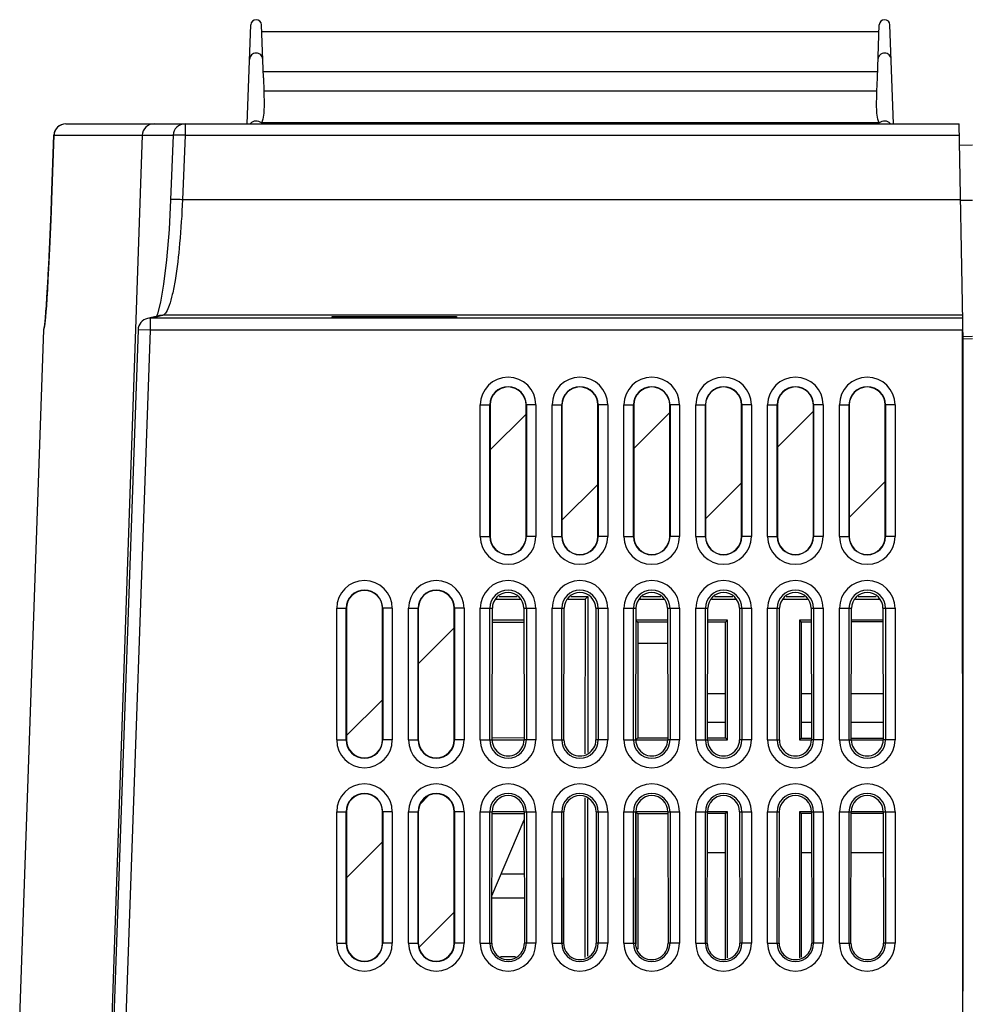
# Model space of a CAD drawing. Header units: millimetres. Extents: x 0 to 1500, y 0 to 1200.
# Tile 34 of 36: x 841 to 920, y 730 to 812. Entities that reach past the tile are written whole.
import ezdxf

# ---------------------------------------------------------------- set-up
doc = ezdxf.new("R2010")
doc.units = ezdxf.units.MM
doc.header["$LTSCALE"] = 82.5
doc.layers.get('0').update_dxf_attribs({"linetype": 'CONTINUOUS'})
doc.layers.add('00_COMPONENTS', color=7, linetype='CONTINUOUS')

msp = doc.modelspace()

# ---------------------------------------------------------------- linework, layer by layer
at = {"color": 7, "linetype": 'CONTINUOUS'}
for p, q in [((892.37, 759.803), (894.853, 759.803)), ((899.705, 755.553), (898.205, 755.553)), ((906.86, 755.553), (906.016, 755.553)), ((912.86, 755.553), (910.205, 755.553)), ((899.705, 753.153), (898.201, 753.153)), ((906.863, 753.153), (906.016, 753.153)), ((912.863, 753.153), (910.201, 753.153)), ((899.705, 742.253), (898.184, 742.253)), ((906.88, 742.253), (906.016, 742.253)), ((912.88, 742.253), (910.184, 742.253)), ((880.956, 740.503), (882.883, 740.503)), ((880.179, 738.503), (882.886, 738.503)), ((880.902, 733.603), (882.162, 733.603))]:
    msp.add_line(p, q, dxfattribs=at)
at = {"layer": '00_COMPONENTS', "color": 7, "linetype": 'CONTINUOUS'}
for p, q in [((859.743, 803.203), (860.031, 811.468)), ((861.088, 807.046), (860.933, 811.468)), ((860.953, 810.903), (912.512, 810.903)), ((912.377, 807.046), (912.531, 811.468)), ((913.722, 803.203), (913.433, 811.468)), ((861.088, 807.046), (861.121, 805.933)), ((912.343, 805.933), (912.377, 807.046)), ((912.542, 803.272), (860.923, 803.272)), ((844.589, 803.203), (919.225, 803.203)), ((919.513, 786.703), (919.225, 803.203)), ((843.59, 802.239), (843.396, 796.855)), ((853.543, 802.242), (853.334, 796.858)), ((920.332, 801.403), (919.257, 801.384)), ((851.74, 787.007), (851.396, 786.927)), ((851.401, 786.928), (851.397, 786.927)), ((852.12, 787.099), (851.74, 787.007)), ((852.428, 787.178), (852.12, 787.099)), ((852.238, 787.314), (852.154, 787.108)), ((852.428, 787.178), (852.423, 787.176)), ((866.848, 786.954), (866.835, 787.099)), ((866.835, 787.099), (877.229, 787.099)), ((877.216, 786.954), (866.848, 786.954)), ((877.229, 787.099), (877.216, 786.954)), ((840.733, 728.503), (842.74, 785.987)), ((842.768, 786.223), (842.743, 786.031)), ((850.62, 785.987), (848.59, 728.503)), ((919.513, 728.503), (919.495, 785.952)), ((919.532, 785.59), (919.526, 785.952)), ((919.532, 730.703), (919.532, 785.59)), ((920.332, 785.218), (919.539, 785.204)), ((880.032, 779.703), (880.032, 768.703)), ((883.032, 768.703), (883.032, 779.703)), ((886.032, 779.703), (886.032, 768.703)), ((889.032, 768.703), (889.032, 779.703)), ((892.032, 779.703), (892.032, 768.703)), ((895.032, 768.703), (895.032, 779.703)), ((898.032, 779.703), (898.032, 768.703)), ((901.032, 768.703), (901.032, 779.703)), ((904.032, 779.703), (904.032, 768.703)), ((907.032, 768.703), (907.032, 779.703)), ((910.032, 779.703), (910.032, 768.703)), ((913.032, 768.703), (913.032, 779.703)), ((880.538, 763.478), (882.527, 763.478)), ((880.772, 763.703), (882.292, 763.703)), ((886.538, 763.478), (887.974, 763.478)), ((886.772, 763.703), (888.199, 763.703)), ((887.974, 763.478), (887.954, 750.543)), ((887.974, 763.478), (888.199, 763.703)), ((888.199, 763.703), (888.199, 750.644)), ((892.538, 763.478), (894.527, 763.478)), ((892.772, 763.703), (894.292, 763.703)), ((898.538, 763.478), (900.527, 763.478)), ((898.772, 763.703), (900.292, 763.703)), ((904.538, 763.478), (906.527, 763.478)), ((904.772, 763.703), (906.292, 763.703)), ((910.538, 763.478), (912.527, 763.478)), ((910.772, 763.703), (912.292, 763.703)), ((868.032, 762.703), (868.032, 751.703)), ((871.032, 751.703), (871.032, 762.703)), ((874.032, 762.703), (874.032, 751.703)), ((877.032, 751.703), (877.032, 762.703)), ((880.199, 751.703), (880.216, 762.703)), ((882.849, 762.703), (882.866, 751.703)), ((886.199, 751.703), (886.216, 762.703)), ((888.849, 762.703), (888.866, 751.703)), ((892.199, 751.703), (892.216, 762.703)), ((894.849, 762.703), (894.866, 751.703)), ((898.199, 751.703), (898.216, 762.703)), ((900.849, 762.703), (900.866, 751.703)), ((904.199, 751.703), (904.216, 762.703)), ((906.849, 762.703), (906.866, 751.703)), ((910.199, 751.703), (910.216, 762.703)), ((912.849, 762.703), (912.866, 751.703)), ((882.85, 761.703), (880.214, 761.703)), ((882.851, 761.517), (880.214, 761.513)), ((894.85, 761.703), (892.199, 761.703)), ((892.214, 761.688), (892.37, 761.532)), ((894.851, 761.535), (892.37, 761.532)), ((892.37, 761.532), (892.37, 751.874)), ((899.866, 761.703), (898.214, 761.703)), ((899.705, 761.543), (898.214, 761.541)), ((899.866, 761.703), (899.705, 761.543)), ((899.705, 751.863), (899.705, 761.543)), ((899.866, 751.703), (899.866, 761.703)), ((905.866, 761.703), (905.866, 751.703)), ((905.866, 761.703), (906.016, 761.552)), ((906.85, 761.703), (905.866, 761.703)), ((906.85, 761.554), (906.016, 761.552)), ((906.016, 761.552), (906.016, 751.854)), ((912.85, 761.703), (910.214, 761.703)), ((912.85, 761.563), (910.214, 761.559)), ((880.199, 751.893), (882.866, 751.889)), ((880.199, 751.703), (882.866, 751.703)), ((892.199, 751.703), (892.37, 751.874)), ((892.199, 751.703), (894.866, 751.703)), ((892.37, 751.874), (894.866, 751.871)), ((898.199, 751.866), (899.705, 751.863)), ((898.199, 751.703), (899.866, 751.703)), ((899.866, 751.703), (899.705, 751.863)), ((905.866, 751.703), (906.016, 751.854)), ((905.866, 751.703), (906.866, 751.703)), ((906.016, 751.854), (906.866, 751.852)), ((910.199, 751.847), (912.866, 751.843)), ((910.199, 751.703), (912.866, 751.703)), ((887.948, 746.871), (887.928, 733.506)), ((888.199, 733.618), (888.199, 746.768)), ((868.032, 745.703), (868.032, 734.703)), ((871.032, 734.703), (871.032, 745.703)), ((874.032, 745.703), (874.032, 734.703)), ((877.032, 734.703), (877.032, 745.703)), ((880.173, 734.703), (880.19, 745.703)), ((882.875, 745.703), (880.19, 745.703)), ((882.875, 745.703), (882.891, 734.703)), ((886.173, 734.703), (886.19, 745.703)), ((886.199, 745.703), (886.19, 745.694)), ((886.199, 734.64), (886.199, 745.703)), ((888.875, 745.703), (888.891, 734.703)), ((892.173, 734.703), (892.19, 745.703)), ((892.199, 745.703), (892.199, 734.64)), ((892.199, 745.703), (892.37, 745.532)), ((894.875, 745.703), (892.199, 745.703)), ((894.875, 745.703), (894.891, 734.703)), ((898.173, 734.703), (898.19, 745.703)), ((899.866, 745.703), (898.19, 745.703)), ((899.866, 745.703), (899.705, 745.543)), ((899.866, 733.48), (899.866, 745.703)), ((900.875, 745.703), (900.891, 734.703)), ((904.173, 734.703), (904.19, 745.703)), ((905.866, 745.703), (905.866, 733.48)), ((905.866, 745.703), (906.016, 745.552)), ((906.875, 745.703), (905.866, 745.703)), ((906.875, 745.703), (906.891, 734.703)), ((910.173, 734.703), (910.19, 745.703)), ((912.875, 745.703), (910.19, 745.703)), ((912.875, 745.703), (912.891, 734.703)), ((880.179, 738.678), (882.876, 745.012)), ((882.875, 745.517), (880.19, 745.513)), ((894.875, 745.535), (892.37, 745.532)), ((892.37, 745.532), (892.37, 734.225)), ((899.705, 745.543), (898.19, 745.541)), ((899.705, 733.413), (899.705, 745.543)), ((906.875, 745.554), (906.016, 745.552)), ((906.016, 745.552), (906.016, 733.542)), ((912.875, 745.563), (910.19, 745.559))]:
    msp.add_line(p, q, dxfattribs=at)
at = {"layer": '00_COMPONENTS', "color": 9, "linetype": 'CONTINUOUS'}
for p, q in [((912.394, 807.541), (861.07, 807.541)), ((912.343, 805.933), (861.121, 805.933)), ((854.543, 803.203), (854.543, 802.238)), ((843.397, 796.854), (843.59, 802.238)), ((843.59, 802.24), (843.59, 802.238)), ((843.59, 802.238), (853.543, 802.238)), ((850.969, 802.238), (848.425, 728.503)), ((854.543, 802.238), (854.333, 796.854)), ((854.543, 802.238), (919.242, 802.238)), ((843.382, 796.441), (843.397, 796.854)), ((843.396, 796.855), (843.397, 796.854)), ((919.336, 796.854), (854.333, 796.854)), ((920.332, 796.791), (919.336, 796.791)), ((843.099, 790.274), (843.123, 790.703)), ((851.619, 786.951), (851.401, 786.928)), ((851.619, 786.951), (851.619, 785.952)), ((919.508, 786.951), (851.619, 786.951)), ((852.679, 787.209), (852.428, 787.178)), ((852.447, 787.15), (852.441, 787.148)), ((919.504, 787.209), (852.679, 787.209)), ((842.74, 785.987), (842.745, 786.029)), ((851.619, 785.952), (850.62, 785.987)), ((851.619, 785.952), (849.59, 728.503)), ((919.495, 785.952), (851.619, 785.952)), ((920.332, 785.41), (919.536, 785.396)), ((879.212, 768.703), (879.212, 779.703)), ((879.212, 779.703), (880.032, 779.703)), ((880.009, 768.703), (880.009, 779.703)), ((883.853, 779.703), (883.032, 779.703)), ((883.056, 779.703), (883.056, 768.703)), ((883.853, 779.703), (883.853, 768.703)), ((885.212, 768.703), (885.212, 779.703)), ((885.212, 779.703), (886.032, 779.703)), ((886.009, 768.703), (886.009, 779.703)), ((889.853, 779.703), (889.032, 779.703)), ((889.056, 779.703), (889.056, 768.703)), ((889.853, 779.703), (889.853, 768.703)), ((891.212, 768.703), (891.212, 779.703)), ((891.212, 779.703), (892.032, 779.703)), ((892.009, 768.703), (892.009, 779.703)), ((895.853, 779.703), (895.032, 779.703)), ((895.056, 779.703), (895.056, 768.703)), ((895.853, 779.703), (895.853, 768.703)), ((897.212, 768.703), (897.212, 779.703)), ((897.212, 779.703), (898.032, 779.703)), ((898.009, 768.703), (898.009, 779.703)), ((901.853, 779.703), (901.032, 779.703)), ((901.056, 779.703), (901.056, 768.703)), ((901.853, 779.703), (901.853, 768.703)), ((903.212, 768.703), (903.212, 779.703)), ((903.212, 779.703), (904.032, 779.703)), ((904.009, 768.703), (904.009, 779.703)), ((907.853, 779.703), (907.032, 779.703)), ((907.056, 779.703), (907.056, 768.703)), ((907.853, 779.703), (907.853, 768.703)), ((909.212, 768.703), (909.212, 779.703)), ((909.212, 779.703), (910.032, 779.703)), ((910.009, 768.703), (910.009, 779.703)), ((913.853, 779.703), (913.032, 779.703)), ((913.056, 779.703), (913.056, 768.703)), ((913.853, 779.703), (913.853, 768.703)), ((879.212, 768.703), (880.032, 768.703)), ((883.853, 768.703), (883.032, 768.703)), ((885.212, 768.703), (886.032, 768.703)), ((889.853, 768.703), (889.032, 768.703)), ((891.212, 768.703), (892.032, 768.703)), ((895.853, 768.703), (895.032, 768.703)), ((897.212, 768.703), (898.032, 768.703)), ((901.853, 768.703), (901.032, 768.703)), ((903.212, 768.703), (904.032, 768.703)), ((907.853, 768.703), (907.032, 768.703)), ((909.212, 768.703), (910.032, 768.703)), ((913.853, 768.703), (913.032, 768.703)), ((867.212, 751.703), (867.212, 762.703)), ((867.212, 762.703), (868.032, 762.703)), ((868.009, 751.703), (868.009, 762.703)), ((871.853, 762.703), (871.032, 762.703)), ((871.056, 762.703), (871.056, 751.703)), ((871.853, 762.703), (871.853, 751.703)), ((873.212, 751.703), (873.212, 762.703)), ((873.212, 762.703), (874.032, 762.703)), ((874.009, 751.703), (874.009, 762.703)), ((877.853, 762.703), (877.032, 762.703)), ((877.056, 762.703), (877.056, 751.703)), ((877.853, 762.703), (877.853, 751.703)), ((879.212, 751.703), (879.212, 762.703)), ((879.212, 762.703), (880.216, 762.703)), ((880.009, 751.703), (880.009, 762.703)), ((882.849, 762.703), (883.853, 762.703)), ((883.056, 762.703), (883.056, 751.703)), ((883.853, 762.703), (883.853, 751.703)), ((885.212, 751.703), (885.212, 762.703)), ((885.212, 762.703), (886.216, 762.703)), ((886.009, 751.703), (886.009, 762.703)), ((888.849, 762.703), (889.853, 762.703)), ((889.056, 762.703), (889.056, 751.703)), ((889.853, 762.703), (889.853, 751.703)), ((891.212, 751.703), (891.212, 762.703)), ((891.212, 762.703), (892.216, 762.703)), ((892.009, 751.703), (892.009, 762.703)), ((894.849, 762.703), (895.853, 762.703)), ((895.056, 762.703), (895.056, 751.703)), ((895.853, 762.703), (895.853, 751.703)), ((897.212, 751.703), (897.212, 762.703)), ((897.212, 762.703), (898.216, 762.703)), ((898.009, 751.703), (898.009, 762.703)), ((900.849, 762.703), (901.853, 762.703)), ((901.056, 762.703), (901.056, 751.703)), ((901.853, 762.703), (901.853, 751.703)), ((903.212, 751.703), (903.212, 762.703)), ((903.212, 762.703), (904.216, 762.703)), ((904.009, 751.703), (904.009, 762.703)), ((906.849, 762.703), (907.853, 762.703)), ((907.056, 762.703), (907.056, 751.703)), ((907.853, 762.703), (907.853, 751.703)), ((909.212, 751.703), (909.212, 762.703)), ((909.212, 762.703), (910.216, 762.703)), ((910.009, 751.703), (910.009, 762.703)), ((912.849, 762.703), (913.853, 762.703)), ((913.056, 762.703), (913.056, 751.703)), ((913.853, 762.703), (913.853, 751.703)), ((867.212, 751.703), (868.032, 751.703)), ((871.853, 751.703), (871.032, 751.703)), ((873.212, 751.703), (874.032, 751.703)), ((877.853, 751.703), (877.032, 751.703)), ((879.212, 751.703), (880.199, 751.703)), ((883.853, 751.703), (882.866, 751.703)), ((885.212, 751.703), (886.199, 751.703)), ((889.853, 751.703), (888.866, 751.703)), ((891.212, 751.703), (892.199, 751.703)), ((895.853, 751.703), (894.866, 751.703)), ((897.212, 751.703), (898.199, 751.703)), ((901.853, 751.703), (900.866, 751.703)), ((903.212, 751.703), (904.199, 751.703)), ((907.853, 751.703), (906.866, 751.703)), ((909.212, 751.703), (910.199, 751.703)), ((913.853, 751.703), (912.866, 751.703)), ((867.212, 734.703), (867.212, 745.703)), ((867.212, 745.703), (868.032, 745.703)), ((868.009, 734.703), (868.009, 745.703)), ((871.853, 745.703), (871.032, 745.703)), ((871.056, 745.703), (871.056, 734.703)), ((871.853, 745.703), (871.853, 734.703)), ((873.212, 734.703), (873.212, 745.703)), ((873.212, 745.703), (874.032, 745.703)), ((874.009, 734.703), (874.009, 745.703)), ((877.853, 745.703), (877.032, 745.703)), ((877.056, 745.703), (877.056, 734.703)), ((877.853, 745.703), (877.853, 734.703)), ((879.212, 734.703), (879.212, 745.703)), ((879.212, 745.703), (880.19, 745.703)), ((880.009, 734.703), (880.009, 745.703)), ((882.875, 745.703), (883.853, 745.703)), ((883.056, 745.703), (883.056, 734.703)), ((883.853, 745.703), (883.853, 734.703)), ((885.212, 734.703), (885.212, 745.703)), ((885.212, 745.703), (886.19, 745.703)), ((886.009, 734.703), (886.009, 745.703)), ((888.875, 745.703), (889.853, 745.703)), ((889.056, 745.703), (889.056, 734.703)), ((889.853, 745.703), (889.853, 734.703)), ((891.212, 734.703), (891.212, 745.703)), ((891.212, 745.703), (892.19, 745.703)), ((892.009, 734.703), (892.009, 745.703)), ((894.875, 745.703), (895.853, 745.703)), ((895.056, 745.703), (895.056, 734.703)), ((895.853, 745.703), (895.853, 734.703)), ((897.212, 734.703), (897.212, 745.703)), ((897.212, 745.703), (898.19, 745.703)), ((898.009, 734.703), (898.009, 745.703)), ((900.875, 745.703), (901.853, 745.703)), ((901.056, 745.703), (901.056, 734.703)), ((901.853, 745.703), (901.853, 734.703)), ((903.212, 734.703), (903.212, 745.703)), ((903.212, 745.703), (904.19, 745.703)), ((904.009, 734.703), (904.009, 745.703)), ((906.875, 745.703), (907.853, 745.703)), ((907.056, 745.703), (907.056, 734.703)), ((907.853, 745.703), (907.853, 734.703)), ((909.212, 734.703), (909.212, 745.703)), ((909.212, 745.703), (910.19, 745.703)), ((910.009, 734.703), (910.009, 745.703)), ((912.875, 745.703), (913.853, 745.703)), ((913.056, 745.703), (913.056, 734.703)), ((913.853, 745.703), (913.853, 734.703)), ((867.212, 734.703), (868.032, 734.703)), ((871.853, 734.703), (871.032, 734.703)), ((873.212, 734.703), (874.032, 734.703)), ((877.853, 734.703), (877.032, 734.703)), ((879.212, 734.703), (880.173, 734.703)), ((883.853, 734.703), (882.891, 734.703)), ((885.212, 734.703), (886.173, 734.703)), ((889.853, 734.703), (888.891, 734.703)), ((891.212, 734.703), (892.173, 734.703)), ((895.853, 734.703), (894.891, 734.703)), ((897.212, 734.703), (898.173, 734.703)), ((901.853, 734.703), (900.891, 734.703)), ((903.212, 734.703), (904.173, 734.703)), ((907.853, 734.703), (906.891, 734.703)), ((909.212, 734.703), (910.173, 734.703)), ((913.853, 734.703), (912.891, 734.703))]:
    msp.add_line(p, q, dxfattribs=at)
at = {"layer": '00_COMPONENTS', "color": 2, "linetype": 'CONTINUOUS'}
for p, q in [((880.032, 775.943), (883.032, 778.943)), ((892.032, 776.064), (895.032, 779.064)), ((904.032, 776.185), (907.032, 779.185)), ((886.032, 770.064), (889.032, 773.064)), ((898.032, 770.185), (901.032, 773.185)), ((910.032, 770.305), (913.032, 773.305)), ((874.032, 758.064), (877.032, 761.064)), ((868.032, 752.064), (871.032, 755.064)), ((874.19, 746.342), (874.893, 747.045)), ((868.032, 740.185), (871.032, 743.185)), ((874.098, 734.371), (877.032, 737.305))]:
    msp.add_line(p, q, dxfattribs=at)
at = {"layer": '00_COMPONENTS', "color": 7, "linetype": 'CONTINUOUS'}
for points in [[(843.396, 796.855), (843.36, 795.884), (843.307, 794.571), (843.253, 793.333), (843.199, 792.184), (843.145, 791.132), (843.094, 790.185), (843.045, 789.346), (843, 788.616), (842.959, 787.995), (842.922, 787.48), (842.891, 787.071), (842.864, 786.765)], [(853.334, 796.858), (853.206, 794.373), (853.001, 791.841), (852.758, 789.796), (852.494, 788.279), (852.238, 787.314)], [(842.833, 786.465), (842.816, 786.419), (842.768, 786.223)], [(842.864, 786.765), (842.844, 786.557), (842.83, 786.442)]]:
    msp.add_lwpolyline(points, dxfattribs=at)
for centre, radius, start, end in [((860.482, 811.452), 0.451, 2.00001, 178), ((912.982, 811.452), 0.451, 2.00001, 178), ((844.589, 802.203), 1, 90.00003, 177.89018), ((854.543, 802.203), 1, 90, 177.77364), ((851.619, 785.952), 1, 102.60572, 177.98076), ((881.532, 779.703), 1.5, 0, 180), ((887.532, 779.703), 1.5, 0, 180), ((893.532, 779.703), 1.5, 0, 180), ((899.532, 779.703), 1.5, 0, 180), ((905.532, 779.703), 1.5, 0, 180), ((911.532, 779.703), 1.5, 0, 180), ((881.532, 768.703), 1.5, 180, 360), ((887.532, 768.703), 1.5, 180, 360), ((893.532, 768.703), 1.5, 180, 360), ((899.532, 768.703), 1.5, 180, 360), ((905.532, 768.703), 1.5, 180, 360), ((911.532, 768.703), 1.5, 180, 360), ((869.532, 762.703), 1.5, 0, 180), ((875.532, 762.703), 1.5, 0, 180), ((869.532, 751.703), 1.5, 180, 360), ((875.532, 751.703), 1.5, 180, 360), ((869.532, 745.703), 1.5, 0, 180), ((875.532, 745.703), 1.5, 0, 180), ((869.532, 734.703), 1.5, 180, 360), ((875.532, 734.703), 1.5, 180, 360)]:
    msp.add_arc(centre, radius, start, end, dxfattribs=at)
at = {"layer": '00_COMPONENTS', "color": 9, "linetype": 'CONTINUOUS'}
for centre, radius, start, end in [((844.592, 802.202), 1.002, 166.91306, 177.95456), ((469.995, 810.277), 373.643, 357.74793, 357.87774), ((475.301, 810.068), 368.333, 357.62669, 357.74801), ((491.503, 809.383), 352.117, 357.34755, 357.62886), ((545.381, 806.792), 298.176, 356.90682, 357.26141), ((642.785, 801.349), 200.62, 356.35371, 356.83542), ((695.931, 797.984), 147.367, 356.20501, 356.34526), ((753.416, 794.092), 89.752, 355.64477, 356.2551), ((798.762, 790.629), 44.273, 355.15788, 355.65766), ((842.916, 825.065), 39.095, 282.86269, 284.10142), ((844.294, 819.556), 33.416, 284.12143, 284.53341), ((843.803, 786.209), 1.001, 166.53721, 177.97702), ((834.429, 787.401), 8.46, 353.45262, 354.19539), ((830.221, 787.837), 12.69, 354.15916, 354.35289), ((881.532, 779.703), 2.321, 0, 180), ((887.532, 779.703), 2.321, 0, 180), ((893.532, 779.703), 2.321, 0, 180), ((899.532, 779.703), 2.321, 0, 180), ((905.532, 779.703), 2.321, 0, 180), ((911.532, 779.703), 2.321, 0, 180), ((881.532, 779.703), 1.524, 0, 180), ((887.532, 779.703), 1.524, 0, 180), ((893.532, 779.703), 1.524, 0, 180), ((899.532, 779.703), 1.524, 0, 180), ((905.532, 779.703), 1.524, 0, 180), ((911.532, 779.703), 1.524, 0, 180), ((881.532, 768.703), 2.321, 180, 360), ((881.532, 768.703), 1.524, 180, 360), ((887.532, 768.703), 2.321, 180, 360), ((887.532, 768.703), 1.524, 180, 360), ((893.532, 768.703), 2.321, 180, 360), ((893.532, 768.703), 1.524, 180, 360), ((899.532, 768.703), 2.321, 180, 360), ((899.532, 768.703), 1.524, 180, 360), ((905.532, 768.703), 2.321, 180, 360), ((905.532, 768.703), 1.524, 180, 360), ((911.532, 768.703), 2.321, 180, 360), ((911.532, 768.703), 1.524, 180, 360), ((869.532, 762.703), 2.321, 0, 180), ((875.532, 762.703), 2.321, 0, 180), ((881.532, 762.703), 2.321, 0, 180), ((887.532, 762.703), 2.321, 0, 180), ((893.532, 762.703), 2.321, 0, 180), ((899.532, 762.703), 2.321, 0, 180), ((905.532, 762.703), 2.321, 0, 180), ((911.532, 762.703), 2.321, 0, 180), ((869.532, 762.703), 1.524, 0, 180), ((875.532, 762.703), 1.524, 0, 180), ((881.532, 762.703), 1.524, 0, 180), ((887.532, 762.703), 1.524, 0, 180), ((893.532, 762.703), 1.524, 0, 180), ((899.532, 762.703), 1.524, 0, 180), ((905.532, 762.703), 1.524, 0, 180), ((911.532, 762.703), 1.524, 0, 180), ((869.532, 751.703), 2.321, 180, 360), ((869.532, 751.703), 1.524, 180, 360), ((875.532, 751.703), 2.321, 180, 360), ((875.532, 751.703), 1.524, 180, 360), ((881.532, 751.703), 2.321, 180, 360), ((881.532, 751.703), 1.524, 180, 360), ((887.532, 751.703), 2.321, 180, 360), ((887.532, 751.703), 1.524, 180, 360), ((893.532, 751.703), 2.321, 180, 360), ((893.532, 751.703), 1.524, 180, 360), ((899.532, 751.703), 2.321, 180, 360), ((899.532, 751.703), 1.524, 180, 360), ((905.532, 751.703), 2.321, 180, 360), ((905.532, 751.703), 1.524, 180, 360), ((911.532, 751.703), 2.321, 180, 360), ((911.532, 751.703), 1.524, 180, 360), ((869.532, 745.703), 2.321, 0, 180), ((875.532, 745.703), 2.321, 0, 180), ((881.532, 745.703), 2.321, 0, 180), ((887.532, 745.703), 2.321, 0, 180), ((893.532, 745.703), 2.321, 0, 180), ((899.532, 745.703), 2.321, 0, 180), ((905.532, 745.703), 2.321, 0, 180), ((911.532, 745.703), 2.321, 0, 180), ((869.532, 745.703), 1.524, 0, 180), ((875.532, 745.703), 1.524, 0, 180), ((881.532, 745.703), 1.524, 0, 180), ((887.532, 745.703), 1.524, 0, 180), ((893.532, 745.703), 1.524, 0, 180), ((899.532, 745.703), 1.524, 0, 180), ((905.532, 745.703), 1.524, 0, 180), ((911.532, 745.703), 1.524, 0, 180), ((869.532, 734.703), 2.321, 180, 360), ((869.532, 734.703), 1.524, 180, 360), ((875.532, 734.703), 2.321, 180, 360), ((875.532, 734.703), 1.524, 180, 360), ((881.532, 734.703), 2.321, 180, 360), ((881.532, 734.703), 1.524, 180, 360), ((887.532, 734.703), 2.321, 180, 360), ((887.532, 734.703), 1.524, 180, 360), ((893.532, 734.703), 2.321, 180, 360), ((893.532, 734.703), 1.524, 180, 360), ((899.532, 734.703), 2.321, 180, 360), ((899.532, 734.703), 1.524, 180, 360), ((905.532, 734.703), 2.321, 180, 360), ((905.532, 734.703), 1.524, 180, 360), ((911.532, 734.703), 2.321, 180, 360), ((911.532, 734.703), 1.524, 180, 360)]:
    msp.add_arc(centre, radius, start, end, dxfattribs=at)
at = {"layer": '00_COMPONENTS', "color": 7, "linetype": 'CONTINUOUS'}
for centre, major_axis, start_param, end_param in [((881.532, 762.701), (0, 1.317), -1.569269, 1.569269), ((887.532, 762.701), (0, 1.317), -1.569269, 1.569269), ((893.532, 762.701), (0, 1.317), -1.569269, 1.569269), ((899.532, 762.701), (0, 1.317), -1.569269, 1.569269), ((905.532, 762.701), (0, 1.317), -1.569269, 1.569269), ((911.532, 762.701), (0, 1.317), -1.569269, 1.569269), ((881.532, 751.701), (0, 1.333), 1.569269, 4.713916), ((887.532, 751.701), (0, 1.333), 1.569269, 4.713916), ((893.532, 751.701), (0, 1.333), 1.569269, 4.713916), ((899.532, 751.701), (0, 1.333), 1.569269, 4.713916), ((905.532, 751.701), (0, 1.333), 1.569269, 4.713916), ((911.532, 751.701), (0, 1.333), 1.569269, 4.713916), ((881.532, 745.701), (0, 1.343), -1.569269, 1.569269), ((887.532, 745.701), (0, 1.343), -1.569269, 1.569269), ((893.532, 745.701), (0, 1.343), -1.569269, 1.569269), ((899.532, 745.701), (0, 1.343), -1.569269, 1.569269), ((905.532, 745.701), (0, 1.343), -1.569269, 1.569269), ((911.532, 745.701), (0, 1.343), -1.569269, 1.569269), ((881.532, 734.701), (0, 1.359), 1.569269, 4.713916), ((887.532, 734.701), (0, 1.359), 1.569269, 4.713916), ((893.532, 734.701), (0, 1.359), 1.569269, 4.713916), ((899.532, 734.701), (0, 1.359), 1.569269, 4.713916), ((905.532, 734.701), (0, 1.359), 1.569269, 4.713916), ((911.532, 734.701), (0, 1.359), 1.569269, 4.713916)]:
    msp.add_ellipse(centre, major_axis=major_axis, ratio=0.999999, start_param=start_param, end_param=end_param, dxfattribs=at)
at = {"layer": '00_COMPONENTS', "color": 9, "linetype": 'CONTINUOUS'}
for points, knots in [([(861.034, 808.585), (861.029, 808.722), (860.904, 809.004), (860.482, 809.17), (860.06, 809.004), (859.935, 808.722), (859.931, 808.585)], [0, 0, 0, 0, 0.249507, 0.5, 0.750493, 1, 1, 1, 1]), ([(913.534, 808.585), (913.529, 808.722), (913.404, 809.004), (912.982, 809.17), (912.56, 809.004), (912.435, 808.722), (912.431, 808.585)], [0, 0, 0, 0, 0.249507, 0.5, 0.750493, 1, 1, 1, 1]), ([(851.957, 803.203), (851.71, 803.203), (851.194, 802.997), (850.978, 802.487), (850.969, 802.238)], [0, 0, 0, 0, 0.497945, 1, 1, 1, 1]), ([(854.543, 802.238), (854.415, 802.243), (854.23, 802.249), (853.995, 802.254), (853.845, 802.256), (853.725, 802.254), (853.627, 802.255), (853.582, 802.246), (853.544, 802.249), (853.543, 802.242)], [0, 0, 0, 0, 0.381922, 0.554618, 0.705836, 0.829944, 0.922438, 0.9796, 1, 1, 1, 1]), ([(854.333, 796.854), (854.281, 795.635), (854.137, 793.383), (853.835, 790.735), (853.514, 789.016), (853.268, 788.111), (853.036, 787.524), (852.798, 787.237), (852.679, 787.209)], [0, 0, 0, 0, 0.369061, 0.682331, 0.804652, 0.898903, 0.963228, 1, 1, 1, 1]), ([(854.333, 796.854), (854.206, 796.859), (854.021, 796.865), (853.786, 796.87), (853.636, 796.872), (853.516, 796.87), (853.418, 796.871), (853.373, 796.863), (853.335, 796.865), (853.334, 796.858)], [0, 0, 0, 0, 0.381918, 0.554612, 0.705829, 0.829938, 0.922433, 0.979598, 1, 1, 1, 1]), ([(842.85, 786.588), (842.852, 786.611), (842.862, 786.712), (842.87, 786.813), (842.877, 786.892)], [0, 0, 0, 0, 0.221694, 1, 1, 1, 1]), ([(842.803, 786.245), (842.806, 786.252), (842.82, 786.316), (842.827, 786.38), (842.833, 786.437)], [0, 0, 0, 0, 0.123819, 1, 1, 1, 1])]:
    msp.add_open_spline(points, degree=3, knots=knots, dxfattribs=at)
at = {"layer": '00_COMPONENTS', "color": 7, "linetype": 'CONTINUOUS'}
for points, knots in [([(861.121, 805.933), (861.138, 805.489), (861.163, 804.822), (861.117, 803.929), (861.022, 803.478), (860.923, 803.272)], [0, 0, 0, 0, 0.496031, 0.7445, 1, 1, 1, 1]), ([(912.542, 803.272), (912.442, 803.478), (912.348, 803.929), (912.302, 804.821), (912.326, 805.489), (912.343, 805.933)], [0, 0, 0, 0, 0.255457, 0.503941, 1, 1, 1, 1]), ([(860.923, 803.272), (860.796, 803.376), (860.454, 803.503), (860.124, 803.351), (860.003, 803.238)], [0, 0, 0, 0, 0.499769, 1, 1, 1, 1]), ([(913.46, 803.239), (913.34, 803.351), (913.01, 803.503), (912.669, 803.376), (912.542, 803.272)], [0, 0, 0, 0, 0.500015, 1, 1, 1, 1]), ([(919.501, 786.703), (919.5, 786.651), (919.496, 786.4), (919.495, 786.15), (919.495, 785.952)], [0, 0, 0, 0, 0.207797, 1, 1, 1, 1])]:
    msp.add_open_spline(points, degree=3, knots=knots, dxfattribs=at)
at = {"layer": '00_COMPONENTS', "color": 9, "linetype": 'CONTINUOUS'}
for points in [[(843.898, 802.925), (843.761, 802.794), (843.659, 802.614), (843.616, 802.429)], [(844.589, 803.203), (844.341, 803.203), (844.078, 803.097), (843.898, 802.925)], [(843.217, 792.546), (843.225, 792.727), (843.234, 792.907), (843.242, 793.088)], [(842.745, 786.029), (842.755, 786.103), (842.775, 786.176), (842.803, 786.245)]]:
    msp.add_open_spline(points, degree=3, dxfattribs=at)

doc.saveas('drawing.dxf')
